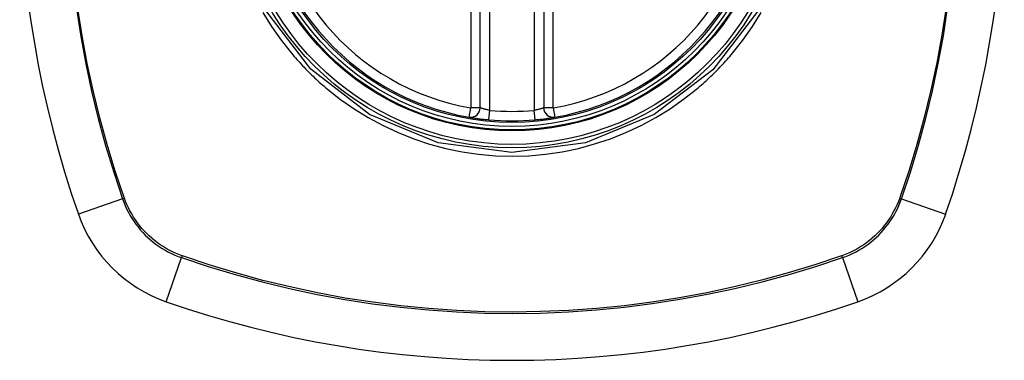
# Model space of a CAD drawing. Header units: inches. Extents: x 12 to 265, y 22 to 126.
# Tile 55 of 110: x 131.914 to 133.134, y 81.836 to 82.259. Entities that reach past the tile are written whole.
import ezdxf

# ---------------------------------------------------------------- set-up
doc = ezdxf.new("R2010")
doc.units = ezdxf.units.IN
doc.header["$MEASUREMENT"] = 0
doc.layers.add('Visible Edges(ANSI)', color=7, linetype='Continuous', lineweight=25)
doc.layers.add('Visible Tangent Edges(ANSI)', color=7, linetype='Continuous', lineweight=25)

msp = doc.modelspace()

# ---------------------------------------------------------------- linework, layer by layer
at = {"layer": 'Visible Edges(ANSI)'}
for p, q in [((132.4849, 82.1499), (132.4849, 82.7435)), ((132.5636, 82.7435), (132.5636, 82.1499))]:
    msp.add_line(p, q, dxfattribs=at)
at = {"layer": 'Visible Edges(ANSI)', "flags": 128}
for points in [[(132.471, 82.1382), (132.4711, 82.1382), (132.4712, 82.1382), (132.4715, 82.1382), (132.4719, 82.1381), (132.4723, 82.138), (132.4729, 82.1379), (132.4736, 82.1378), (132.4743, 82.1377), (132.4752, 82.1376), (132.4761, 82.1374), (132.4771, 82.1373), (132.4782, 82.1371), (132.4794, 82.1369), (132.4807, 82.1367), (132.482, 82.1366), (132.4833, 82.1364), (132.4847, 82.1362), (132.4862, 82.136), (132.4877, 82.1358), (132.4892, 82.1357), (132.4908, 82.1355), (132.4924, 82.1353), (132.494, 82.1352), (132.4956, 82.135)], [(132.5529, 82.135), (132.5545, 82.1352), (132.556, 82.1353), (132.5576, 82.1355), (132.5592, 82.1357), (132.5607, 82.1358), (132.5622, 82.136), (132.5637, 82.1362), (132.5651, 82.1364), (132.5665, 82.1366), (132.5678, 82.1367), (132.569, 82.1369), (132.5702, 82.1371), (132.5713, 82.1373), (132.5723, 82.1374), (132.5732, 82.1376), (132.5741, 82.1377), (132.5749, 82.1378), (132.5755, 82.1379), (132.5761, 82.138), (132.5766, 82.1381), (132.5769, 82.1382), (132.5772, 82.1382), (132.5774, 82.1382), (132.5774, 82.1382)]]:
    msp.add_lwpolyline(points, dxfattribs=at)
at = {"layer": 'Visible Edges(ANSI)'}
for radius in [0.3199, 0.315]:
    msp.add_circle((132.5242, 82.4467), radius, dxfattribs=at)
for centre, radius, start, end in [((133.2132, 82.4467), 1.2992, 160.7337, 199.2663), ((131.8352, 82.4467), 1.2992, 340.7337, 19.2663), ((132.5242, 82.4467), 0.313, 99.784, 260.216), ((132.5242, 82.4467), 0.313, 279.784, 80.216), ((132.473, 82.1499), 0.0118, 260.216, 0), ((132.5754, 82.1499), 0.0118, 180, 279.784), ((132.5242, 82.4467), 0.313, 264.7499, 275.2501), ((132.154, 82.0765), 0.1772, 199.2663, 250.7337), ((132.8945, 82.0765), 0.1772, 289.2663, 340.7337), ((132.5242, 83.1357), 1.2992, 250.7337, 289.2663)]:
    msp.add_arc(centre, radius, start, end, dxfattribs=at)
at = {"layer": 'Visible Tangent Edges(ANSI)'}
for p, q in [((132.473, 82.7435), (132.473, 82.1499)), ((132.4967, 82.1468), (132.4967, 82.7466)), ((132.5518, 82.7466), (132.5518, 82.1468)), ((132.5754, 82.1499), (132.5754, 82.7435)), ((132.471, 82.1382), (132.473, 82.1499)), ((132.4849, 82.1499), (132.473, 82.1499)), ((132.4956, 82.135), (132.4967, 82.1468)), ((132.5529, 82.135), (132.5518, 82.1468)), ((132.5754, 82.1499), (132.5636, 82.1499)), ((132.5754, 82.1499), (132.5774, 82.1382)), ((132.0414, 82.0371), (131.9868, 82.018)), ((132.0437, 82.0379), (132.0435, 82.0384)), ((133.0049, 82.0384), (133.0048, 82.0379)), ((133.007, 82.0371), (133.0617, 82.018)), ((132.0955, 81.9092), (132.1146, 81.9639)), ((132.1159, 81.966), (132.1154, 81.9661)), ((132.933, 81.9661), (132.9326, 81.966)), ((132.9338, 81.9639), (132.9529, 81.9092))]:
    msp.add_line(p, q, dxfattribs=at)
at = {"layer": 'Visible Tangent Edges(ANSI)', "flags": 128}
for points in [[(131.9844, 82.2728), (131.9897, 82.2385), (131.996, 82.2044), (132.0032, 82.1704), (132.0114, 82.1367), (132.0204, 82.1032), (132.0305, 82.07), (132.0414, 82.0371)], [(132.0435, 82.0384), (132.0325, 82.0711), (132.0224, 82.1042), (132.0133, 82.1376), (132.0051, 82.1712), (131.9978, 82.205), (131.9915, 82.2391), (131.9862, 82.2732)], [(133.0624, 82.2744), (133.0571, 82.24), (133.0508, 82.2057), (133.0435, 82.1717), (133.0352, 82.1379), (133.026, 82.1044), (133.016, 82.0712), (133.0049, 82.0384)], [(133.007, 82.0371), (133.018, 82.0701), (133.028, 82.1034), (133.0372, 82.137), (133.0454, 82.1709), (133.0526, 82.205), (133.0589, 82.2394), (133.0642, 82.2739)], [(132.2153, 82.2684), (132.2262, 82.2509), (132.238, 82.234), (132.2508, 82.2178)], [(132.829, 82.2699), (132.7732, 82.1972), (132.7004, 82.1415), (132.6153, 82.1064), (132.5239, 82.0945), (132.4327, 82.1065), (132.3476, 82.1418), (132.2747, 82.1977), (132.219, 82.2706)], [(132.7977, 82.2178), (132.8105, 82.234), (132.8223, 82.2509), (132.8331, 82.2684)], [(132.2508, 82.2178), (132.2525, 82.2158), (132.2542, 82.2138), (132.2559, 82.2118), (132.2576, 82.2099), (132.2594, 82.2079), (132.2612, 82.206), (132.2629, 82.204), (132.2647, 82.2021), (132.2666, 82.2002), (132.2684, 82.1983), (132.2702, 82.1964), (132.2721, 82.1946), (132.2739, 82.1927), (132.2758, 82.1909), (132.2777, 82.189), (132.2796, 82.1872), (132.2815, 82.1854), (132.2835, 82.1836), (132.2854, 82.1819), (132.2874, 82.1801), (132.2894, 82.1784), (132.2913, 82.1766), (132.2933, 82.1749), (132.2954, 82.1732)], [(132.7531, 82.1732), (132.7551, 82.1749), (132.7571, 82.1766), (132.7591, 82.1784), (132.7611, 82.1801), (132.763, 82.1819), (132.765, 82.1836), (132.7669, 82.1854), (132.7688, 82.1872), (132.7707, 82.189), (132.7726, 82.1908), (132.7745, 82.1927), (132.7764, 82.1945), (132.7782, 82.1964), (132.78, 82.1983), (132.7819, 82.2002), (132.7837, 82.2021), (132.7855, 82.204), (132.7873, 82.2059), (132.789, 82.2079), (132.7908, 82.2098), (132.7925, 82.2118), (132.7943, 82.2138), (132.796, 82.2158), (132.7977, 82.2178)], [(132.2954, 82.1732), (132.3116, 82.1604), (132.3285, 82.1486), (132.3461, 82.1377), (132.3644, 82.1278), (132.3832, 82.1191), (132.4024, 82.1114), (132.4221, 82.1049), (132.4421, 82.0995), (132.4624, 82.0953), (132.4829, 82.0923), (132.5036, 82.0905), (132.5243, 82.0899), (132.5451, 82.0905), (132.5658, 82.0923), (132.5863, 82.0954), (132.6066, 82.0996), (132.6266, 82.105), (132.6463, 82.1115), (132.6655, 82.1192), (132.6843, 82.1279), (132.7025, 82.1378), (132.7201, 82.1486), (132.7369, 82.1605), (132.7531, 82.1732)], [(132.4967, 82.1468), (132.4959, 82.1469), (132.4951, 82.1471), (132.4944, 82.1472), (132.4936, 82.1474), (132.4929, 82.1476), (132.4921, 82.1477), (132.4914, 82.1479), (132.4908, 82.1481), (132.4901, 82.1483), (132.4895, 82.1484), (132.4889, 82.1486), (132.4883, 82.1488), (132.4878, 82.1489), (132.4873, 82.1491), (132.4868, 82.1492), (132.4864, 82.1494), (132.4861, 82.1495), (132.4858, 82.1496), (132.4855, 82.1497), (132.4853, 82.1497), (132.4851, 82.1498), (132.485, 82.1499), (132.4849, 82.1499), (132.4849, 82.1499)], [(132.5636, 82.1499), (132.5636, 82.1499), (132.5635, 82.1499), (132.5634, 82.1498), (132.5632, 82.1497), (132.563, 82.1497), (132.5627, 82.1496), (132.5624, 82.1495), (132.562, 82.1494), (132.5616, 82.1492), (132.5611, 82.1491), (132.5606, 82.1489), (132.5601, 82.1488), (132.5596, 82.1486), (132.559, 82.1484), (132.5583, 82.1483), (132.5577, 82.1481), (132.557, 82.1479), (132.5563, 82.1477), (132.5556, 82.1476), (132.5548, 82.1474), (132.5541, 82.1472), (132.5533, 82.1471), (132.5526, 82.1469), (132.5518, 82.1468)], [(132.0414, 82.0371), (132.0429, 82.0329), (132.0446, 82.0288), (132.0465, 82.0247), (132.0485, 82.0207), (132.0506, 82.0168), (132.0529, 82.013), (132.0554, 82.0092), (132.0579, 82.0056), (132.0607, 82.002), (132.0635, 81.9986), (132.0665, 81.9953), (132.0696, 81.992), (132.0728, 81.9889), (132.0761, 81.986), (132.0796, 81.9831), (132.0831, 81.9804), (132.0868, 81.9778), (132.0905, 81.9754), (132.0943, 81.9731), (132.0983, 81.9709), (132.1022, 81.9689), (132.1063, 81.9671), (132.1104, 81.9654), (132.1146, 81.9639)], [(132.1154, 81.9661), (132.1113, 81.9677), (132.1073, 81.9694), (132.1033, 81.9712), (132.0994, 81.9732), (132.0956, 81.9753), (132.0919, 81.9776), (132.0882, 81.98), (132.0847, 81.9825), (132.0812, 81.9852), (132.0778, 81.988), (132.0746, 81.9909), (132.0714, 81.9939), (132.0684, 81.9971), (132.0655, 82.0003), (132.0627, 82.0037), (132.06, 82.0071), (132.0575, 82.0107), (132.0551, 82.0143), (132.0528, 82.0181), (132.0507, 82.0219), (132.0487, 82.0258), (132.0469, 82.0298), (132.0452, 82.0338), (132.0437, 82.0379)], [(133.0048, 82.0379), (133.0032, 82.0338), (133.0015, 82.0298), (132.9997, 82.0258), (132.9977, 82.0219), (132.9956, 82.0181), (132.9933, 82.0143), (132.9909, 82.0107), (132.9884, 82.0071), (132.9857, 82.0037), (132.9829, 82.0003), (132.98, 81.9971), (132.977, 81.9939), (132.9739, 81.9909), (132.9706, 81.988), (132.9672, 81.9852), (132.9638, 81.9825), (132.9602, 81.98), (132.9566, 81.9776), (132.9528, 81.9753), (132.949, 81.9732), (132.9451, 81.9712), (132.9412, 81.9694), (132.9371, 81.9677), (132.933, 81.9661)], [(132.9338, 81.9639), (132.938, 81.9654), (132.9421, 81.9671), (132.9462, 81.9689), (132.9502, 81.9709), (132.9541, 81.9731), (132.9579, 81.9754), (132.9617, 81.9778), (132.9653, 81.9804), (132.9689, 81.9831), (132.9723, 81.986), (132.9757, 81.9889), (132.9789, 81.992), (132.982, 81.9953), (132.9849, 81.9986), (132.9878, 82.002), (132.9905, 82.0056), (132.9931, 82.0092), (132.9955, 82.013), (132.9978, 82.0168), (133, 82.0207), (133.002, 82.0247), (133.0038, 82.0288), (133.0055, 82.0329), (133.007, 82.0371)], [(132.1146, 81.9639), (132.1476, 81.9529), (132.1809, 81.9429), (132.2145, 81.9337), (132.2484, 81.9256), (132.2826, 81.9183), (132.3169, 81.912), (132.3514, 81.9067), (132.3861, 81.9024), (132.4208, 81.899), (132.4555, 81.8966), (132.4903, 81.8952), (132.525, 81.8947), (132.5597, 81.8952), (132.5944, 81.8967), (132.6291, 81.8991), (132.6637, 81.9025), (132.6981, 81.9069), (132.7324, 81.9122), (132.7665, 81.9184), (132.8005, 81.9257), (132.8342, 81.9338), (132.8677, 81.9429), (132.9009, 81.9529), (132.9338, 81.9639)], [(132.9326, 81.966), (132.8998, 81.955), (132.8667, 81.9449), (132.8333, 81.9358), (132.7997, 81.9276), (132.7659, 81.9203), (132.7319, 81.914), (132.6977, 81.9086), (132.6633, 81.9042), (132.6288, 81.9008), (132.5943, 81.8983), (132.5596, 81.8969), (132.525, 81.8963), (132.4904, 81.8968), (132.4557, 81.8983), (132.4211, 81.9007), (132.3864, 81.9041), (132.3519, 81.9085), (132.3175, 81.9138), (132.2832, 81.9202), (132.2492, 81.9275), (132.2154, 81.9357), (132.1819, 81.9449), (132.1487, 81.955), (132.1159, 81.966)]]:
    msp.add_lwpolyline(points, dxfattribs=at)
at = {"layer": 'Visible Tangent Edges(ANSI)'}
for radius in [0.3464, 0.3422, 0.3254, 0.3242]:
    msp.add_circle((132.5242, 82.4467), radius, dxfattribs=at)
for start, end in [(99.784, 260.216), (279.784, 80.216), (264.7499, 275.2501)]:
    msp.add_arc((132.5242, 82.4467), 0.3012, start, end, dxfattribs=at)
for centre, major_axis, start_param, end_param in [((132.0461, 82.0387), (-0.00931, -0.00321), 1.046967, 1.310674), ((133.0024, 82.0387), (-0.00931, 0.00321), 1.830918, 2.094625), ((132.1163, 81.9685), (0.00321, 0.00931), 1.830918, 2.094625), ((132.9322, 81.9685), (-0.00321, 0.00931), 4.18856, 4.452267)]:
    msp.add_ellipse(centre, major_axis=major_axis, ratio=0.002592, start_param=start_param, end_param=end_param, dxfattribs=at)

doc.saveas('drawing.dxf')
